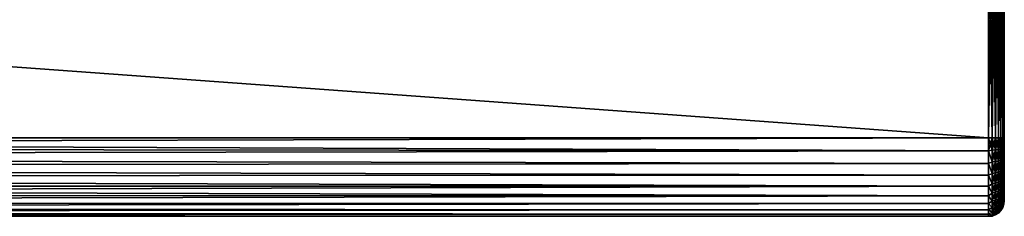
# Model space of a CAD drawing. Extents: x 0 to 500, y -78 to 1786.
# Tile 108 of 195: x 375 to 500, y 800 to 825. Entities that reach past the tile are written whole.
import ezdxf

# ---------------------------------------------------------------- set-up
doc = ezdxf.new("R2010")
doc.units = 0
doc.header["$LTSCALE"] = 52.148148
for name, color, linetype in [('34', 7, 'CONTINUOUS'), ('35', 7, 'CONTINUOUS'), ('36', 7, 'CONTINUOUS'), ('38', 7, 'CONTINUOUS'), ('60', 7, 'CONTINUOUS'), ('62', 7, 'CONTINUOUS'), ('63', 7, 'CONTINUOUS')]:
    doc.layers.add(name, color=color, linetype=linetype)

msp = doc.modelspace()

# ---------------------------------------------------------------- linework, layer by layer
at = {"layer": '34', "color": 7, "linetype": 'CONTINUOUS'}
for points in [[(500, 840.2, 8), (500, 810.2, 8), (500, 840.2, -8), (500, 840.2, 8)], [(500, 840.2, -8), (500, 810.2, 8), (500, 810.2, -8), (500, 840.2, -8)], [(500, 810.2, -8), (500, 810.2, 8), (500, 809.5, 7.97), (500, 810.2, -8)], [(500, 809.5, -7.97), (500, 810.2, -8), (500, 809.5, 7.97), (500, 809.5, -7.97)], [(500, 808.81, -7.88), (500, 809.5, -7.97), (500, 808.81, 7.88), (500, 808.81, -7.88)], [(500, 808.81, 7.88), (500, 809.5, -7.97), (500, 809.5, 7.97), (500, 808.81, 7.88)], [(500, 808.13, -7.73), (500, 808.81, -7.88), (500, 808.13, 7.73), (500, 808.13, -7.73)], [(500, 808.13, 7.73), (500, 808.81, -7.88), (500, 808.81, 7.88), (500, 808.13, 7.73)], [(500, 807.46, -7.52), (500, 808.13, -7.73), (500, 807.46, 7.52), (500, 807.46, -7.52)], [(500, 807.46, 7.52), (500, 808.13, -7.73), (500, 808.13, 7.73), (500, 807.46, 7.52)], [(500, 806.82, -7.25), (500, 807.46, -7.52), (500, 806.82, 7.25), (500, 806.82, -7.25)], [(500, 806.82, 7.25), (500, 807.46, -7.52), (500, 807.46, 7.52), (500, 806.82, 7.25)], [(500, 806.2, -6.93), (500, 806.82, -7.25), (500, 806.2, 6.93), (500, 806.2, -6.93)], [(500, 806.2, 6.93), (500, 806.82, -7.25), (500, 806.82, 7.25), (500, 806.2, 6.93)], [(500, 805.61, -6.55), (500, 806.2, -6.93), (500, 805.61, 6.55), (500, 805.61, -6.55)], [(500, 805.61, 6.55), (500, 806.2, -6.93), (500, 806.2, 6.93), (500, 805.61, 6.55)], [(500, 805.06, -6.13), (500, 805.61, -6.55), (500, 805.06, 6.13), (500, 805.06, -6.13)], [(500, 805.06, 6.13), (500, 805.61, -6.55), (500, 805.61, 6.55), (500, 805.06, 6.13)], [(500, 804.54, -5.66), (500, 805.06, -6.13), (500, 804.54, 5.66), (500, 804.54, -5.66)], [(500, 804.54, 5.66), (500, 805.06, -6.13), (500, 805.06, 6.13), (500, 804.54, 5.66)], [(500, 804.07, -5.14), (500, 804.54, -5.66), (500, 804.07, 5.14), (500, 804.07, -5.14)], [(500, 804.07, 5.14), (500, 804.54, -5.66), (500, 804.54, 5.66), (500, 804.07, 5.14)], [(500, 803.65, -4.59), (500, 804.07, -5.14), (500, 803.65, 4.59), (500, 803.65, -4.59)], [(500, 803.65, 4.59), (500, 804.07, -5.14), (500, 804.07, 5.14), (500, 803.65, 4.59)], [(500, 803.27, -4), (500, 803.65, -4.59), (500, 803.27, 4), (500, 803.27, -4)], [(500, 803.27, 4), (500, 803.65, -4.59), (500, 803.65, 4.59), (500, 803.27, 4)], [(500, 802.95, -3.38), (500, 803.27, -4), (500, 802.95, 3.38), (500, 802.95, -3.38)], [(500, 802.95, 3.38), (500, 803.27, -4), (500, 803.27, 4), (500, 802.95, 3.38)], [(500, 802.68, -2.74), (500, 802.95, -3.38), (500, 802.68, 2.74), (500, 802.68, -2.74)], [(500, 802.68, 2.74), (500, 802.95, -3.38), (500, 802.95, 3.38), (500, 802.68, 2.74)], [(500, 802.47, -2.07), (500, 802.68, -2.74), (500, 802.47, 2.07), (500, 802.47, -2.07)], [(500, 802.47, 2.07), (500, 802.68, -2.74), (500, 802.68, 2.74), (500, 802.47, 2.07)], [(500, 802.32, -1.39), (500, 802.47, -2.07), (500, 802.32, 1.39), (500, 802.32, -1.39)], [(500, 802.32, 1.39), (500, 802.47, -2.07), (500, 802.47, 2.07), (500, 802.32, 1.39)], [(500, 802.23, -0.7), (500, 802.32, -1.39), (500, 802.23, 0.7), (500, 802.23, -0.7)], [(500, 802.23, 0.7), (500, 802.32, -1.39), (500, 802.32, 1.39), (500, 802.23, 0.7)], [(500, 802.2, 0), (500, 802.23, -0.7), (500, 802.23, 0.7), (500, 802.2, 0)]]:
    msp.add_3dface(points, dxfattribs=at)
at = {"layer": '35', "color": 7, "linetype": 'CONTINUOUS'}
for points in [[(86.18, 810.2, 10), (86.24, 809.01, 9.93), (498, 810.2, 10), (86.18, 810.2, 10)], [(86.24, 809.01, -9.93), (86.18, 810.2, -10), (498, 808.55, -9.86), (86.24, 809.01, -9.93)], [(498, 808.55, -9.86), (86.18, 810.2, -10), (498, 810.2, -10), (498, 808.55, -9.86)], [(498, 810.2, 10), (86.24, 809.01, 9.93), (498, 808.55, 9.86), (498, 810.2, 10)], [(86.24, 809.01, 9.93), (86.43, 807.8, 9.71), (498, 808.55, 9.86), (86.24, 809.01, 9.93)], [(86.43, 807.8, -9.71), (86.24, 809.01, -9.93), (498, 808.55, -9.86), (86.43, 807.8, -9.71)], [(498, 808.55, 9.86), (86.43, 807.8, 9.71), (498, 806.95, 9.46), (498, 808.55, 9.86)], [(498, 806.95, -9.46), (86.43, 807.8, -9.71), (498, 808.55, -9.86), (498, 806.95, -9.46)], [(86.43, 807.8, 9.71), (86.76, 806.55, 9.31), (498, 806.95, 9.46), (86.43, 807.8, 9.71)], [(86.76, 806.55, -9.31), (86.43, 807.8, -9.71), (498, 806.95, -9.46), (86.76, 806.55, -9.31)], [(498, 806.95, 9.46), (86.76, 806.55, 9.31), (498, 805.44, 8.79), (498, 806.95, 9.46)], [(498, 805.44, -8.79), (86.76, 806.55, -9.31), (498, 806.95, -9.46), (498, 805.44, -8.79)], [(86.76, 806.55, 9.31), (87.22, 805.27, 8.7), (498, 805.44, 8.79), (86.76, 806.55, 9.31)], [(87.22, 805.27, -8.7), (86.76, 806.55, -9.31), (498, 805.44, -8.79), (87.22, 805.27, -8.7)], [(498, 805.44, 8.79), (87.22, 805.27, 8.7), (498, 804.06, 7.89), (498, 805.44, 8.79)], [(498, 804.06, -7.89), (87.22, 805.27, -8.7), (498, 805.44, -8.79), (498, 804.06, -7.89)], [(87.22, 805.27, 8.7), (87.77, 804.03, 7.87), (498, 804.06, 7.89), (87.22, 805.27, 8.7)], [(87.77, 804.03, -7.87), (87.22, 805.27, -8.7), (498, 804.06, -7.89), (87.77, 804.03, -7.87)], [(87.77, 804.03, 7.87), (88.35, 802.91, 6.84), (498, 804.06, 7.89), (87.77, 804.03, 7.87)], [(498, 802.84, -6.77), (87.77, 804.03, -7.87), (498, 804.06, -7.89), (498, 802.84, -6.77)], [(88.35, 802.91, -6.84), (87.77, 804.03, -7.87), (498, 802.84, -6.77), (88.35, 802.91, -6.84)], [(498, 804.06, 7.89), (88.35, 802.91, 6.84), (498, 802.84, 6.77), (498, 804.06, 7.89)], [(88.35, 802.91, 6.84), (88.88, 801.98, 5.69), (498, 802.84, 6.77), (88.35, 802.91, 6.84)], [(88.88, 801.98, -5.69), (88.35, 802.91, -6.84), (498, 802.84, -6.77), (88.88, 801.98, -5.69)], [(498, 802.84, 6.77), (88.88, 801.98, 5.69), (498, 801.83, 5.47), (498, 802.84, 6.77)], [(498, 801.83, -5.47), (88.88, 801.98, -5.69), (498, 802.84, -6.77), (498, 801.83, -5.47)], [(88.88, 801.98, 5.69), (89.32, 801.25, 4.46), (498, 801.83, 5.47), (88.88, 801.98, 5.69)], [(89.32, 801.25, -4.46), (88.88, 801.98, -5.69), (498, 801.83, -5.47), (89.32, 801.25, -4.46)], [(498, 801.83, 5.47), (89.32, 801.25, 4.46), (498, 801.04, 4.02), (498, 801.83, 5.47)], [(498, 801.04, -4.02), (89.32, 801.25, -4.46), (498, 801.83, -5.47), (498, 801.04, -4.02)], [(89.32, 801.25, 4.46), (89.65, 800.73, 3.2), (498, 801.04, 4.02), (89.32, 801.25, 4.46)], [(89.65, 800.73, -3.2), (89.32, 801.25, -4.46), (498, 801.04, -4.02), (89.65, 800.73, -3.2)], [(498, 801.04, 4.02), (89.65, 800.73, 3.2), (498, 800.51, 2.45), (498, 801.04, 4.02)], [(498, 800.51, -2.45), (89.65, 800.73, -3.2), (498, 801.04, -4.02), (498, 800.51, -2.45)], [(89.65, 800.73, 3.2), (89.88, 800.39, 1.92), (498, 800.51, 2.45), (89.65, 800.73, 3.2)], [(89.88, 800.39, -1.92), (89.65, 800.73, -3.2), (498, 800.51, -2.45), (89.88, 800.39, -1.92)], [(498, 800.51, 2.45), (89.88, 800.39, 1.92), (498, 800.23, 0.83), (498, 800.51, 2.45)], [(498, 800.23, -0.83), (89.88, 800.39, -1.92), (498, 800.51, -2.45), (498, 800.23, -0.83)], [(89.88, 800.39, 1.92), (89.99, 800.22, 0.64), (498, 800.23, 0.83), (89.88, 800.39, 1.92)], [(89.99, 800.22, -0.64), (89.88, 800.39, -1.92), (498, 800.23, -0.83), (89.99, 800.22, -0.64)], [(89.99, 800.22, 0.64), (89.99, 800.22, -0.64), (498, 800.23, 0.83), (89.99, 800.22, 0.64)], [(498, 800.23, 0.83), (89.99, 800.22, -0.64), (498, 800.23, -0.83), (498, 800.23, 0.83)]]:
    msp.add_3dface(points, dxfattribs=at)
at = {"layer": '36', "color": 7, "linetype": 'CONTINUOUS'}
for points in [[(86.18, 810.2, -10), (86.18, 840.2, -10), (498, 840.2, -10), (86.18, 810.2, -10)], [(498, 810.2, -10), (86.18, 810.2, -10), (498, 840.2, -10), (498, 810.2, -10)]]:
    msp.add_3dface(points, dxfattribs=at)
at = {"layer": '38', "color": 7, "linetype": 'CONTINUOUS'}
for points in [[(86.18, 840.2, 10), (86.18, 810.2, 10), (498, 810.2, 10), (86.18, 840.2, 10)], [(86.18, 840.2, 10), (498, 810.2, 10), (498, 840.2, 10), (86.18, 840.2, 10)]]:
    msp.add_3dface(points, dxfattribs=at)
at = {"layer": '60', "color": 7, "linetype": 'CONTINUOUS'}
for points in [[(498, 840.2, 10), (498, 810.2, 10), (498.45, 810.2, 9.95), (498, 840.2, 10)], [(498, 840.2, 10), (498.45, 810.2, 9.95), (498.45, 840.2, 9.95), (498, 840.2, 10)], [(498.45, 810.2, 9.95), (498.87, 810.2, 9.8), (498.45, 840.2, 9.95), (498.45, 810.2, 9.95)], [(498.87, 810.2, 9.8), (498.87, 840.2, 9.8), (498.45, 840.2, 9.95), (498.87, 810.2, 9.8)], [(498.87, 810.2, 9.8), (499.25, 810.2, 9.56), (498.87, 840.2, 9.8), (498.87, 810.2, 9.8)], [(499.25, 810.2, 9.56), (499.25, 840.2, 9.56), (498.87, 840.2, 9.8), (499.25, 810.2, 9.56)], [(499.25, 810.2, 9.56), (499.56, 810.2, 9.25), (499.25, 840.2, 9.56), (499.25, 810.2, 9.56)], [(499.56, 810.2, 9.25), (499.56, 840.2, 9.25), (499.25, 840.2, 9.56), (499.56, 810.2, 9.25)], [(499.56, 810.2, 9.25), (499.8, 810.2, 8.87), (499.56, 840.2, 9.25), (499.56, 810.2, 9.25)], [(499.8, 810.2, 8.87), (499.8, 840.2, 8.87), (499.56, 840.2, 9.25), (499.8, 810.2, 8.87)], [(499.8, 810.2, 8.87), (499.95, 810.2, 8.44), (499.8, 840.2, 8.87), (499.8, 810.2, 8.87)], [(499.95, 810.2, 8.44), (499.95, 840.2, 8.44), (499.8, 840.2, 8.87), (499.95, 810.2, 8.44)], [(500, 810.2, 8), (500, 840.2, 8), (499.95, 840.2, 8.44), (500, 810.2, 8)], [(499.95, 810.2, 8.44), (500, 810.2, 8), (499.95, 840.2, 8.44), (499.95, 810.2, 8.44)]]:
    msp.add_3dface(points, dxfattribs=at)
at = {"layer": '62', "color": 7, "linetype": 'CONTINUOUS'}
for points in [[(498, 810.2, -10), (498, 840.2, -10), (498.45, 840.2, -9.95), (498, 810.2, -10)], [(498.45, 810.2, -9.95), (498, 810.2, -10), (498.45, 840.2, -9.95), (498.45, 810.2, -9.95)], [(498.87, 810.2, -9.8), (498.45, 810.2, -9.95), (498.87, 840.2, -9.8), (498.87, 810.2, -9.8)], [(498.87, 840.2, -9.8), (498.45, 810.2, -9.95), (498.45, 840.2, -9.95), (498.87, 840.2, -9.8)], [(499.25, 810.2, -9.56), (498.87, 810.2, -9.8), (499.25, 840.2, -9.56), (499.25, 810.2, -9.56)], [(499.25, 840.2, -9.56), (498.87, 810.2, -9.8), (498.87, 840.2, -9.8), (499.25, 840.2, -9.56)], [(499.56, 810.2, -9.25), (499.25, 810.2, -9.56), (499.56, 840.2, -9.25), (499.56, 810.2, -9.25)], [(499.56, 840.2, -9.25), (499.25, 810.2, -9.56), (499.25, 840.2, -9.56), (499.56, 840.2, -9.25)], [(499.8, 810.2, -8.87), (499.56, 810.2, -9.25), (499.8, 840.2, -8.87), (499.8, 810.2, -8.87)], [(499.8, 840.2, -8.87), (499.56, 810.2, -9.25), (499.56, 840.2, -9.25), (499.8, 840.2, -8.87)], [(499.95, 810.2, -8.44), (499.8, 810.2, -8.87), (499.95, 840.2, -8.44), (499.95, 810.2, -8.44)], [(499.95, 840.2, -8.44), (499.8, 810.2, -8.87), (499.8, 840.2, -8.87), (499.95, 840.2, -8.44)], [(500, 840.2, -8), (500, 810.2, -8), (499.95, 810.2, -8.44), (500, 840.2, -8)], [(500, 840.2, -8), (499.95, 810.2, -8.44), (499.95, 840.2, -8.44), (500, 840.2, -8)]]:
    msp.add_3dface(points, dxfattribs=at)
at = {"layer": '63', "color": 7, "linetype": 'CONTINUOUS'}
for points in [[(498, 810.2, 10), (498, 808.55, 9.86), (498.45, 810.2, 9.95), (498, 810.2, 10)], [(498, 808.55, 9.86), (498.45, 808.64, 9.83), (498.45, 810.2, 9.95), (498, 808.55, 9.86)], [(498, 808.55, -9.86), (498, 810.2, -10), (498.45, 808.64, -9.83), (498, 808.55, -9.86)], [(498, 810.2, -10), (498.45, 810.2, -9.95), (498.45, 808.64, -9.83), (498, 810.2, -10)], [(498.87, 810.2, -9.8), (498.87, 808.67, -9.68), (498.45, 810.2, -9.95), (498.87, 810.2, -9.8)], [(498.45, 810.2, -9.95), (498.87, 808.67, -9.68), (498.45, 808.64, -9.83), (498.45, 810.2, -9.95)], [(498.87, 808.67, 9.68), (498.87, 810.2, 9.8), (498.45, 808.64, 9.83), (498.87, 808.67, 9.68)], [(498.45, 808.64, 9.83), (498.87, 810.2, 9.8), (498.45, 810.2, 9.95), (498.45, 808.64, 9.83)], [(499.25, 810.2, -9.56), (499.25, 808.7, -9.45), (498.87, 810.2, -9.8), (499.25, 810.2, -9.56)], [(498.87, 810.2, -9.8), (499.25, 808.7, -9.45), (498.87, 808.67, -9.68), (498.87, 810.2, -9.8)], [(499.25, 808.7, 9.45), (499.25, 810.2, 9.56), (498.87, 808.67, 9.68), (499.25, 808.7, 9.45)], [(498.87, 808.67, 9.68), (499.25, 810.2, 9.56), (498.87, 810.2, 9.8), (498.87, 808.67, 9.68)], [(499.56, 810.2, -9.25), (499.56, 808.75, -9.13), (499.25, 810.2, -9.56), (499.56, 810.2, -9.25)], [(499.25, 810.2, -9.56), (499.56, 808.75, -9.13), (499.25, 808.7, -9.45), (499.25, 810.2, -9.56)], [(499.56, 808.75, 9.13), (499.56, 810.2, 9.25), (499.25, 808.7, 9.45), (499.56, 808.75, 9.13)], [(499.25, 808.7, 9.45), (499.56, 810.2, 9.25), (499.25, 810.2, 9.56), (499.25, 808.7, 9.45)], [(499.8, 810.2, -8.87), (499.8, 808.81, -8.76), (499.56, 810.2, -9.25), (499.8, 810.2, -8.87)], [(499.56, 810.2, -9.25), (499.8, 808.81, -8.76), (499.56, 808.75, -9.13), (499.56, 810.2, -9.25)], [(499.8, 808.81, 8.76), (499.8, 810.2, 8.87), (499.56, 808.75, 9.13), (499.8, 808.81, 8.76)], [(499.56, 808.75, 9.13), (499.8, 810.2, 8.87), (499.56, 810.2, 9.25), (499.56, 808.75, 9.13)], [(499.95, 810.2, -8.44), (499.95, 808.88, -8.34), (499.8, 810.2, -8.87), (499.95, 810.2, -8.44)], [(499.8, 810.2, -8.87), (499.95, 808.88, -8.34), (499.8, 808.81, -8.76), (499.8, 810.2, -8.87)], [(499.95, 808.88, 8.34), (499.95, 810.2, 8.44), (499.8, 808.81, 8.76), (499.95, 808.88, 8.34)], [(499.8, 808.81, 8.76), (499.95, 810.2, 8.44), (499.8, 810.2, 8.87), (499.8, 808.81, 8.76)], [(500, 809.5, 7.97), (500, 810.2, 8), (499.95, 808.88, 8.34), (500, 809.5, 7.97)], [(499.95, 808.88, 8.34), (500, 810.2, 8), (499.95, 810.2, 8.44), (499.95, 808.88, 8.34)], [(500, 810.2, -8), (500, 809.5, -7.97), (499.95, 810.2, -8.44), (500, 810.2, -8)], [(499.95, 810.2, -8.44), (500, 809.5, -7.97), (499.95, 808.88, -8.34), (499.95, 810.2, -8.44)], [(499.25, 808.7, -9.45), (499.25, 807.24, -9.1), (498.87, 808.67, -9.68), (499.25, 808.7, -9.45)], [(499.25, 807.24, 9.1), (499.25, 808.7, 9.45), (498.87, 807.17, 9.32), (499.25, 807.24, 9.1)], [(498.87, 807.17, 9.32), (499.25, 808.7, 9.45), (498.87, 808.67, 9.68), (498.87, 807.17, 9.32)], [(499.56, 808.75, -9.13), (499.56, 807.34, -8.79), (499.25, 808.7, -9.45), (499.56, 808.75, -9.13)], [(499.56, 807.34, 8.79), (499.56, 808.75, 9.13), (499.25, 807.24, 9.1), (499.56, 807.34, 8.79)], [(499.25, 807.24, 9.1), (499.56, 808.75, 9.13), (499.25, 808.7, 9.45), (499.25, 807.24, 9.1)], [(499.25, 808.7, -9.45), (499.56, 807.34, -8.79), (499.25, 807.24, -9.1), (499.25, 808.7, -9.45)], [(499.8, 808.81, -8.76), (499.8, 807.46, -8.43), (499.56, 808.75, -9.13), (499.8, 808.81, -8.76)], [(499.8, 807.46, 8.43), (499.8, 808.81, 8.76), (499.56, 807.34, 8.79), (499.8, 807.46, 8.43)], [(499.56, 807.34, 8.79), (499.8, 808.81, 8.76), (499.56, 808.75, 9.13), (499.56, 807.34, 8.79)], [(499.56, 808.75, -9.13), (499.8, 807.46, -8.43), (499.56, 807.34, -8.79), (499.56, 808.75, -9.13)], [(499.95, 808.88, -8.34), (499.95, 807.59, -8.03), (499.8, 808.81, -8.76), (499.95, 808.88, -8.34)], [(499.95, 807.59, 8.03), (499.95, 808.88, 8.34), (499.8, 807.46, 8.43), (499.95, 807.59, 8.03)], [(499.8, 807.46, 8.43), (499.95, 808.88, 8.34), (499.8, 808.81, 8.76), (499.8, 807.46, 8.43)], [(499.8, 808.81, -8.76), (499.95, 807.59, -8.03), (499.8, 807.46, -8.43), (499.8, 808.81, -8.76)], [(500, 809.5, -7.97), (500, 808.81, -7.88), (499.95, 808.88, -8.34), (500, 809.5, -7.97)], [(500, 808.81, 7.88), (500, 809.5, 7.97), (499.95, 808.88, 8.34), (500, 808.81, 7.88)], [(500, 808.81, -7.88), (500, 808.13, -7.73), (499.95, 808.88, -8.34), (500, 808.81, -7.88)], [(499.95, 808.88, -8.34), (500, 808.13, -7.73), (499.95, 807.59, -8.03), (499.95, 808.88, -8.34)], [(499.95, 807.59, 8.03), (500, 808.81, 7.88), (499.95, 808.88, 8.34), (499.95, 807.59, 8.03)], [(500, 808.13, 7.73), (500, 808.81, 7.88), (499.95, 807.59, 8.03), (500, 808.13, 7.73)], [(498, 808.55, 9.86), (498.45, 807.13, 9.46), (498.45, 808.64, 9.83), (498, 808.55, 9.86)], [(498, 808.55, -9.86), (498.45, 808.64, -9.83), (498.45, 807.13, -9.46), (498, 808.55, -9.86)], [(498, 808.55, 9.86), (498, 806.95, 9.46), (498.45, 807.13, 9.46), (498, 808.55, 9.86)], [(498, 806.95, -9.46), (498, 808.55, -9.86), (498.45, 807.13, -9.46), (498, 806.95, -9.46)], [(498.87, 808.67, -9.68), (498.87, 807.17, -9.32), (498.45, 808.64, -9.83), (498.87, 808.67, -9.68)], [(498.87, 807.17, 9.32), (498.87, 808.67, 9.68), (498.45, 807.13, 9.46), (498.87, 807.17, 9.32)], [(498.45, 807.13, 9.46), (498.87, 808.67, 9.68), (498.45, 808.64, 9.83), (498.45, 807.13, 9.46)], [(498.45, 808.64, -9.83), (498.87, 807.17, -9.32), (498.45, 807.13, -9.46), (498.45, 808.64, -9.83)], [(498.87, 808.67, -9.68), (499.25, 807.24, -9.1), (498.87, 807.17, -9.32), (498.87, 808.67, -9.68)], [(499.8, 807.46, -8.43), (499.8, 806.17, -7.9), (499.56, 807.34, -8.79), (499.8, 807.46, -8.43)], [(499.8, 806.17, 7.9), (499.8, 807.46, 8.43), (499.56, 806, 8.24), (499.8, 806.17, 7.9)], [(499.56, 806, 8.24), (499.8, 807.46, 8.43), (499.56, 807.34, 8.79), (499.56, 806, 8.24)], [(499.95, 807.59, -8.03), (499.95, 806.37, -7.52), (499.8, 807.46, -8.43), (499.95, 807.59, -8.03)], [(499.95, 806.37, 7.52), (499.95, 807.59, 8.03), (499.8, 806.17, 7.9), (499.95, 806.37, 7.52)], [(499.8, 806.17, 7.9), (499.95, 807.59, 8.03), (499.8, 807.46, 8.43), (499.8, 806.17, 7.9)], [(499.8, 807.46, -8.43), (499.95, 806.37, -7.52), (499.8, 806.17, -7.9), (499.8, 807.46, -8.43)], [(500, 808.13, -7.73), (500, 807.46, -7.52), (499.95, 807.59, -8.03), (500, 808.13, -7.73)], [(500, 807.46, 7.52), (500, 808.13, 7.73), (499.95, 807.59, 8.03), (500, 807.46, 7.52)], [(500, 807.46, -7.52), (500, 806.82, -7.25), (499.95, 807.59, -8.03), (500, 807.46, -7.52)], [(499.95, 807.59, -8.03), (500, 806.82, -7.25), (499.95, 806.37, -7.52), (499.95, 807.59, -8.03)], [(499.95, 806.37, 7.52), (500, 807.46, 7.52), (499.95, 807.59, 8.03), (499.95, 806.37, 7.52)], [(500, 806.82, 7.25), (500, 807.46, 7.52), (499.95, 806.37, 7.52), (500, 806.82, 7.25)], [(498, 806.95, 9.46), (498.45, 805.68, 8.87), (498.45, 807.13, 9.46), (498, 806.95, 9.46)], [(498, 806.95, -9.46), (498.45, 807.13, -9.46), (498.45, 805.68, -8.87), (498, 806.95, -9.46)], [(498, 806.95, 9.46), (498, 805.44, 8.79), (498.45, 805.68, 8.87), (498, 806.95, 9.46)], [(498, 805.44, -8.79), (498, 806.95, -9.46), (498.45, 805.68, -8.87), (498, 805.44, -8.79)], [(498.87, 807.17, -9.32), (498.87, 805.75, -8.73), (498.45, 807.13, -9.46), (498.87, 807.17, -9.32)], [(498.87, 805.75, 8.73), (498.87, 807.17, 9.32), (498.45, 805.68, 8.87), (498.87, 805.75, 8.73)], [(498.45, 805.68, 8.87), (498.87, 807.17, 9.32), (498.45, 807.13, 9.46), (498.45, 805.68, 8.87)], [(498.45, 807.13, -9.46), (498.87, 805.75, -8.73), (498.45, 805.68, -8.87), (498.45, 807.13, -9.46)], [(499.25, 807.24, -9.1), (499.25, 805.86, -8.52), (498.87, 807.17, -9.32), (499.25, 807.24, -9.1)], [(499.25, 805.86, 8.52), (499.25, 807.24, 9.1), (498.87, 805.75, 8.73), (499.25, 805.86, 8.52)], [(498.87, 805.75, 8.73), (499.25, 807.24, 9.1), (498.87, 807.17, 9.32), (498.87, 805.75, 8.73)], [(498.87, 807.17, -9.32), (499.25, 805.86, -8.52), (498.87, 805.75, -8.73), (498.87, 807.17, -9.32)], [(499.56, 807.34, -8.79), (499.56, 806, -8.24), (499.25, 807.24, -9.1), (499.56, 807.34, -8.79)], [(499.56, 806, 8.24), (499.56, 807.34, 8.79), (499.25, 805.86, 8.52), (499.56, 806, 8.24)], [(499.25, 805.86, 8.52), (499.56, 807.34, 8.79), (499.25, 807.24, 9.1), (499.25, 805.86, 8.52)], [(499.25, 807.24, -9.1), (499.56, 806, -8.24), (499.25, 805.86, -8.52), (499.25, 807.24, -9.1)], [(499.56, 807.34, -8.79), (499.8, 806.17, -7.9), (499.56, 806, -8.24), (499.56, 807.34, -8.79)], [(499.95, 806.37, -7.52), (499.95, 805.24, -6.83), (499.8, 806.17, -7.9), (499.95, 806.37, -7.52)], [(499.95, 805.24, 6.83), (499.95, 806.37, 7.52), (499.8, 804.99, 7.17), (499.95, 805.24, 6.83)], [(499.8, 804.99, 7.17), (499.95, 806.37, 7.52), (499.8, 806.17, 7.9), (499.8, 804.99, 7.17)], [(500, 806.82, -7.25), (500, 806.2, -6.93), (499.95, 806.37, -7.52), (500, 806.82, -7.25)], [(500, 806.2, 6.93), (500, 806.82, 7.25), (499.95, 806.37, 7.52), (500, 806.2, 6.93)], [(500, 806.2, -6.93), (500, 805.61, -6.55), (499.95, 806.37, -7.52), (500, 806.2, -6.93)], [(499.95, 806.37, -7.52), (500, 805.61, -6.55), (499.95, 805.24, -6.83), (499.95, 806.37, -7.52)], [(499.95, 805.24, 6.83), (500, 806.2, 6.93), (499.95, 806.37, 7.52), (499.95, 805.24, 6.83)], [(500, 805.61, 6.55), (500, 806.2, 6.93), (499.95, 805.24, 6.83), (500, 805.61, 6.55)], [(498, 805.44, 8.79), (498.45, 804.35, 8.05), (498.45, 805.68, 8.87), (498, 805.44, 8.79)], [(498, 805.44, -8.79), (498.45, 805.68, -8.87), (498.45, 804.35, -8.05), (498, 805.44, -8.79)], [(498, 805.44, 8.79), (498, 804.06, 7.89), (498.45, 804.35, 8.05), (498, 805.44, 8.79)], [(498, 804.06, -7.89), (498, 805.44, -8.79), (498.45, 804.35, -8.05), (498, 804.06, -7.89)], [(498.87, 805.75, -8.73), (498.87, 804.44, -7.93), (498.45, 805.68, -8.87), (498.87, 805.75, -8.73)], [(498.87, 804.44, 7.93), (498.87, 805.75, 8.73), (498.45, 804.35, 8.05), (498.87, 804.44, 7.93)], [(498.45, 804.35, 8.05), (498.87, 805.75, 8.73), (498.45, 805.68, 8.87), (498.45, 804.35, 8.05)], [(498.45, 805.68, -8.87), (498.87, 804.44, -7.93), (498.45, 804.35, -8.05), (498.45, 805.68, -8.87)], [(499.25, 805.86, -8.52), (499.25, 804.58, -7.74), (498.87, 805.75, -8.73), (499.25, 805.86, -8.52)], [(499.25, 804.58, 7.74), (499.25, 805.86, 8.52), (498.87, 804.44, 7.93), (499.25, 804.58, 7.74)], [(498.87, 804.44, 7.93), (499.25, 805.86, 8.52), (498.87, 805.75, 8.73), (498.87, 804.44, 7.93)], [(498.87, 805.75, -8.73), (499.25, 804.58, -7.74), (498.87, 804.44, -7.93), (498.87, 805.75, -8.73)], [(499.56, 806, -8.24), (499.56, 804.77, -7.48), (499.25, 805.86, -8.52), (499.56, 806, -8.24)], [(499.56, 804.77, 7.48), (499.56, 806, 8.24), (499.25, 804.58, 7.74), (499.56, 804.77, 7.48)], [(499.25, 804.58, 7.74), (499.56, 806, 8.24), (499.25, 805.86, 8.52), (499.25, 804.58, 7.74)], [(499.25, 805.86, -8.52), (499.56, 804.77, -7.48), (499.25, 804.58, -7.74), (499.25, 805.86, -8.52)], [(499.8, 806.17, -7.9), (499.8, 804.99, -7.17), (499.56, 806, -8.24), (499.8, 806.17, -7.9)], [(499.8, 804.99, 7.17), (499.8, 806.17, 7.9), (499.56, 804.77, 7.48), (499.8, 804.99, 7.17)], [(499.56, 804.77, 7.48), (499.8, 806.17, 7.9), (499.56, 806, 8.24), (499.56, 804.77, 7.48)], [(499.56, 806, -8.24), (499.8, 804.99, -7.17), (499.56, 804.77, -7.48), (499.56, 806, -8.24)], [(499.8, 804.99, -7.17), (499.8, 803.93, -6.27), (499.56, 804.77, -7.48), (499.8, 804.99, -7.17)], [(499.8, 803.93, 6.27), (499.8, 804.99, 7.17), (499.56, 803.66, 6.54), (499.8, 803.93, 6.27)], [(499.56, 803.66, 6.54), (499.8, 804.99, 7.17), (499.56, 804.77, 7.48), (499.56, 803.66, 6.54)], [(499.8, 806.17, -7.9), (499.95, 805.24, -6.83), (499.8, 804.99, -7.17), (499.8, 806.17, -7.9)], [(499.95, 805.24, -6.83), (499.95, 804.23, -5.97), (499.8, 804.99, -7.17), (499.95, 805.24, -6.83)], [(499.95, 804.23, 5.97), (499.95, 805.24, 6.83), (499.8, 803.93, 6.27), (499.95, 804.23, 5.97)], [(499.8, 803.93, 6.27), (499.95, 805.24, 6.83), (499.8, 804.99, 7.17), (499.8, 803.93, 6.27)], [(499.8, 804.99, -7.17), (499.95, 804.23, -5.97), (499.8, 803.93, -6.27), (499.8, 804.99, -7.17)], [(500, 805.61, -6.55), (500, 805.06, -6.13), (499.95, 805.24, -6.83), (500, 805.61, -6.55)], [(500, 805.06, 6.13), (500, 805.61, 6.55), (499.95, 805.24, 6.83), (500, 805.06, 6.13)], [(500, 805.06, -6.13), (500, 804.54, -5.66), (499.95, 805.24, -6.83), (500, 805.06, -6.13)], [(499.95, 805.24, -6.83), (500, 804.54, -5.66), (499.95, 804.23, -5.97), (499.95, 805.24, -6.83)], [(499.95, 804.23, 5.97), (500, 805.06, 6.13), (499.95, 805.24, 6.83), (499.95, 804.23, 5.97)], [(500, 804.54, 5.66), (500, 805.06, 6.13), (499.95, 804.23, 5.97), (500, 804.54, 5.66)], [(498, 804.06, 7.89), (498.45, 803.16, 7.04), (498.45, 804.35, 8.05), (498, 804.06, 7.89)], [(498, 804.06, -7.89), (498.45, 804.35, -8.05), (498.45, 803.16, -7.04), (498, 804.06, -7.89)], [(498, 804.06, 7.89), (498, 802.84, 6.77), (498.45, 803.16, 7.04), (498, 804.06, 7.89)], [(498, 802.84, -6.77), (498, 804.06, -7.89), (498.45, 803.16, -7.04), (498, 802.84, -6.77)], [(498.87, 804.44, -7.93), (498.87, 803.27, -6.93), (498.45, 804.35, -8.05), (498.87, 804.44, -7.93)], [(498.87, 803.27, 6.93), (498.87, 804.44, 7.93), (498.45, 803.16, 7.04), (498.87, 803.27, 6.93)], [(498.45, 803.16, 7.04), (498.87, 804.44, 7.93), (498.45, 804.35, 8.05), (498.45, 803.16, 7.04)], [(498.45, 804.35, -8.05), (498.87, 803.27, -6.93), (498.45, 803.16, -7.04), (498.45, 804.35, -8.05)], [(499.25, 804.58, -7.74), (499.25, 803.44, -6.76), (498.87, 804.44, -7.93), (499.25, 804.58, -7.74)], [(499.25, 803.44, 6.76), (499.25, 804.58, 7.74), (498.87, 803.27, 6.93), (499.25, 803.44, 6.76)], [(498.87, 803.27, 6.93), (499.25, 804.58, 7.74), (498.87, 804.44, 7.93), (498.87, 803.27, 6.93)], [(498.87, 804.44, -7.93), (499.25, 803.44, -6.76), (498.87, 803.27, -6.93), (498.87, 804.44, -7.93)], [(499.56, 804.77, -7.48), (499.56, 803.66, -6.54), (499.25, 804.58, -7.74), (499.56, 804.77, -7.48)], [(499.56, 803.66, 6.54), (499.56, 804.77, 7.48), (499.25, 803.44, 6.76), (499.56, 803.66, 6.54)], [(499.25, 803.44, 6.76), (499.56, 804.77, 7.48), (499.25, 804.58, 7.74), (499.25, 803.44, 6.76)], [(499.25, 804.58, -7.74), (499.56, 803.66, -6.54), (499.25, 803.44, -6.76), (499.25, 804.58, -7.74)], [(499.56, 804.77, -7.48), (499.8, 803.93, -6.27), (499.56, 803.66, -6.54), (499.56, 804.77, -7.48)], [(499.8, 803.93, -6.27), (499.8, 803.03, -5.21), (499.56, 803.66, -6.54), (499.8, 803.93, -6.27)], [(499.8, 803.03, 5.21), (499.8, 803.93, 6.27), (499.56, 802.72, 5.43), (499.8, 803.03, 5.21)], [(499.56, 802.72, 5.43), (499.8, 803.93, 6.27), (499.56, 803.66, 6.54), (499.56, 802.72, 5.43)], [(499.95, 804.23, -5.97), (499.95, 803.37, -4.96), (499.8, 803.93, -6.27), (499.95, 804.23, -5.97)], [(499.95, 803.37, 4.96), (499.95, 804.23, 5.97), (499.8, 803.03, 5.21), (499.95, 803.37, 4.96)], [(499.8, 803.03, 5.21), (499.95, 804.23, 5.97), (499.8, 803.93, 6.27), (499.8, 803.03, 5.21)], [(499.8, 803.93, -6.27), (499.95, 803.37, -4.96), (499.8, 803.03, -5.21), (499.8, 803.93, -6.27)], [(500, 804.54, -5.66), (500, 804.07, -5.14), (499.95, 804.23, -5.97), (500, 804.54, -5.66)], [(500, 804.07, 5.14), (500, 804.54, 5.66), (499.95, 803.37, 4.96), (500, 804.07, 5.14)], [(499.95, 803.37, 4.96), (500, 804.54, 5.66), (499.95, 804.23, 5.97), (499.95, 803.37, 4.96)], [(499.95, 804.23, -5.97), (500, 804.07, -5.14), (499.95, 803.37, -4.96), (499.95, 804.23, -5.97)], [(500, 804.07, -5.14), (500, 803.65, -4.59), (499.95, 803.37, -4.96), (500, 804.07, -5.14)], [(500, 803.65, 4.59), (500, 804.07, 5.14), (499.95, 803.37, 4.96), (500, 803.65, 4.59)], [(498, 802.84, 6.77), (498.45, 802.15, 5.85), (498.45, 803.16, 7.04), (498, 802.84, 6.77)], [(498, 802.84, -6.77), (498.45, 803.16, -7.04), (498.45, 802.15, -5.85), (498, 802.84, -6.77)], [(498, 802.84, 6.77), (498, 801.83, 5.47), (498.45, 802.15, 5.85), (498, 802.84, 6.77)], [(498, 801.83, -5.47), (498, 802.84, -6.77), (498.45, 802.15, -5.85), (498, 801.83, -5.47)], [(498.87, 803.27, -6.93), (498.87, 802.27, -5.76), (498.45, 803.16, -7.04), (498.87, 803.27, -6.93)], [(498.87, 802.27, 5.76), (498.87, 803.27, 6.93), (498.45, 802.15, 5.85), (498.87, 802.27, 5.76)], [(498.45, 802.15, 5.85), (498.87, 803.27, 6.93), (498.45, 803.16, 7.04), (498.45, 802.15, 5.85)], [(498.45, 803.16, -7.04), (498.87, 802.27, -5.76), (498.45, 802.15, -5.85), (498.45, 803.16, -7.04)], [(499.25, 803.44, -6.76), (499.25, 802.46, -5.62), (498.87, 803.27, -6.93), (499.25, 803.44, -6.76)], [(499.25, 802.46, 5.62), (499.25, 803.44, 6.76), (498.87, 802.27, 5.76), (499.25, 802.46, 5.62)], [(498.87, 802.27, 5.76), (499.25, 803.44, 6.76), (498.87, 803.27, 6.93), (498.87, 802.27, 5.76)], [(498.87, 803.27, -6.93), (499.25, 802.46, -5.62), (498.87, 802.27, -5.76), (498.87, 803.27, -6.93)], [(499.25, 802.46, -5.62), (499.25, 801.68, -4.34), (498.87, 802.27, -5.76), (499.25, 802.46, -5.62)], [(499.25, 801.68, 4.34), (499.25, 802.46, 5.62), (498.87, 801.47, 4.45), (499.25, 801.68, 4.34)], [(498.87, 801.47, 4.45), (499.25, 802.46, 5.62), (498.87, 802.27, 5.76), (498.87, 801.47, 4.45)], [(499.56, 803.66, -6.54), (499.56, 802.72, -5.43), (499.25, 803.44, -6.76), (499.56, 803.66, -6.54)], [(499.56, 802.72, 5.43), (499.56, 803.66, 6.54), (499.25, 802.46, 5.62), (499.56, 802.72, 5.43)], [(499.25, 802.46, 5.62), (499.56, 803.66, 6.54), (499.25, 803.44, 6.76), (499.25, 802.46, 5.62)], [(499.25, 803.44, -6.76), (499.56, 802.72, -5.43), (499.25, 802.46, -5.62), (499.25, 803.44, -6.76)], [(499.56, 802.72, -5.43), (499.56, 801.96, -4.2), (499.25, 802.46, -5.62), (499.56, 802.72, -5.43)], [(499.56, 801.96, 4.2), (499.56, 802.72, 5.43), (499.25, 801.68, 4.34), (499.56, 801.96, 4.2)], [(499.25, 801.68, 4.34), (499.56, 802.72, 5.43), (499.25, 802.46, 5.62), (499.25, 801.68, 4.34)], [(499.25, 802.46, -5.62), (499.56, 801.96, -4.2), (499.25, 801.68, -4.34), (499.25, 802.46, -5.62)], [(499.56, 803.66, -6.54), (499.8, 803.03, -5.21), (499.56, 802.72, -5.43), (499.56, 803.66, -6.54)], [(499.8, 803.03, -5.21), (499.8, 802.3, -4.03), (499.56, 802.72, -5.43), (499.8, 803.03, -5.21)], [(499.8, 802.3, 4.03), (499.8, 803.03, 5.21), (499.56, 801.96, 4.2), (499.8, 802.3, 4.03)], [(499.56, 801.96, 4.2), (499.8, 803.03, 5.21), (499.56, 802.72, 5.43), (499.56, 801.96, 4.2)], [(499.56, 802.72, -5.43), (499.8, 802.3, -4.03), (499.56, 801.96, -4.2), (499.56, 802.72, -5.43)], [(499.95, 803.37, -4.96), (499.95, 802.68, -3.83), (499.8, 803.03, -5.21), (499.95, 803.37, -4.96)], [(499.95, 802.68, 3.83), (499.95, 803.37, 4.96), (499.8, 802.3, 4.03), (499.95, 802.68, 3.83)], [(499.8, 802.3, 4.03), (499.95, 803.37, 4.96), (499.8, 803.03, 5.21), (499.8, 802.3, 4.03)], [(499.8, 803.03, -5.21), (499.95, 802.68, -3.83), (499.8, 802.3, -4.03), (499.8, 803.03, -5.21)], [(499.95, 802.68, -3.83), (499.95, 802.17, -2.61), (499.8, 802.3, -4.03), (499.95, 802.68, -3.83)], [(499.95, 802.17, 2.61), (499.95, 802.68, 3.83), (499.8, 801.77, 2.74), (499.95, 802.17, 2.61)], [(499.8, 801.77, 2.74), (499.95, 802.68, 3.83), (499.8, 802.3, 4.03), (499.8, 801.77, 2.74)], [(500, 803.65, -4.59), (500, 803.27, -4), (499.95, 803.37, -4.96), (500, 803.65, -4.59)], [(500, 803.27, 4), (500, 803.65, 4.59), (499.95, 802.68, 3.83), (500, 803.27, 4)], [(499.95, 802.68, 3.83), (500, 803.65, 4.59), (499.95, 803.37, 4.96), (499.95, 802.68, 3.83)], [(499.95, 803.37, -4.96), (500, 803.27, -4), (499.95, 802.68, -3.83), (499.95, 803.37, -4.96)], [(500, 803.27, -4), (500, 802.95, -3.38), (499.95, 802.68, -3.83), (500, 803.27, -4)], [(500, 802.95, 3.38), (500, 803.27, 4), (499.95, 802.68, 3.83), (500, 802.95, 3.38)], [(500, 802.95, -3.38), (500, 802.68, -2.74), (499.95, 802.68, -3.83), (500, 802.95, -3.38)], [(500, 802.68, 2.74), (500, 802.95, 3.38), (499.95, 802.17, 2.61), (500, 802.68, 2.74)], [(499.95, 802.17, 2.61), (500, 802.95, 3.38), (499.95, 802.68, 3.83), (499.95, 802.17, 2.61)], [(500, 802.68, -2.74), (500, 802.47, -2.07), (499.95, 802.17, -2.61), (500, 802.68, -2.74)], [(499.95, 802.68, -3.83), (500, 802.68, -2.74), (499.95, 802.17, -2.61), (499.95, 802.68, -3.83)], [(500, 802.47, 2.07), (500, 802.68, 2.74), (499.95, 802.17, 2.61), (500, 802.47, 2.07)], [(500, 802.47, -2.07), (500, 802.32, -1.39), (499.95, 802.17, -2.61), (500, 802.47, -2.07)], [(500, 802.32, 1.39), (500, 802.47, 2.07), (499.95, 801.86, 1.32), (500, 802.32, 1.39)], [(499.95, 801.86, 1.32), (500, 802.47, 2.07), (499.95, 802.17, 2.61), (499.95, 801.86, 1.32)], [(498, 801.83, 5.47), (498.45, 801.33, 4.52), (498.45, 802.15, 5.85), (498, 801.83, 5.47)], [(498, 801.83, -5.47), (498.45, 802.15, -5.85), (498.45, 801.33, -4.52), (498, 801.83, -5.47)], [(498, 801.83, 5.47), (498, 801.04, 4.02), (498.45, 801.33, 4.52), (498, 801.83, 5.47)], [(498, 801.04, -4.02), (498, 801.83, -5.47), (498.45, 801.33, -4.52), (498, 801.04, -4.02)], [(498, 801.04, 4.02), (498.45, 800.74, 3.07), (498.45, 801.33, 4.52), (498, 801.04, 4.02)], [(498, 801.04, -4.02), (498.45, 801.33, -4.52), (498.45, 800.74, -3.07), (498, 801.04, -4.02)], [(498.87, 802.27, -5.76), (498.87, 801.47, -4.45), (498.45, 802.15, -5.85), (498.87, 802.27, -5.76)], [(498.87, 801.47, 4.45), (498.87, 802.27, 5.76), (498.45, 801.33, 4.52), (498.87, 801.47, 4.45)], [(498.45, 801.33, 4.52), (498.87, 802.27, 5.76), (498.45, 802.15, 5.85), (498.45, 801.33, 4.52)], [(498.45, 802.15, -5.85), (498.87, 801.47, -4.45), (498.45, 801.33, -4.52), (498.45, 802.15, -5.85)], [(498.87, 801.47, -4.45), (498.87, 800.88, -3.03), (498.45, 801.33, -4.52), (498.87, 801.47, -4.45)], [(498.87, 800.88, 3.03), (498.87, 801.47, 4.45), (498.45, 800.74, 3.07), (498.87, 800.88, 3.03)], [(498.45, 800.74, 3.07), (498.87, 801.47, 4.45), (498.45, 801.33, 4.52), (498.45, 800.74, 3.07)], [(498.45, 801.33, -4.52), (498.87, 800.88, -3.03), (498.45, 800.74, -3.07), (498.45, 801.33, -4.52)], [(498.87, 802.27, -5.76), (499.25, 801.68, -4.34), (498.87, 801.47, -4.45), (498.87, 802.27, -5.76)], [(499.25, 801.68, -4.34), (499.25, 801.1, -2.96), (498.87, 801.47, -4.45), (499.25, 801.68, -4.34)], [(499.25, 801.1, 2.96), (499.25, 801.68, 4.34), (498.87, 800.88, 3.03), (499.25, 801.1, 2.96)], [(498.87, 800.88, 3.03), (499.25, 801.68, 4.34), (498.87, 801.47, 4.45), (498.87, 800.88, 3.03)], [(498.87, 801.47, -4.45), (499.25, 801.1, -2.96), (498.87, 800.88, -3.03), (498.87, 801.47, -4.45)], [(499.56, 801.96, -4.2), (499.56, 801.41, -2.86), (499.25, 801.68, -4.34), (499.56, 801.96, -4.2)], [(499.56, 801.41, 2.86), (499.56, 801.96, 4.2), (499.25, 801.1, 2.96), (499.56, 801.41, 2.86)], [(499.25, 801.1, 2.96), (499.56, 801.96, 4.2), (499.25, 801.68, 4.34), (499.25, 801.1, 2.96)], [(499.25, 801.68, -4.34), (499.56, 801.41, -2.86), (499.25, 801.1, -2.96), (499.25, 801.68, -4.34)], [(499.56, 801.41, -2.86), (499.56, 801.07, -1.45), (499.25, 801.1, -2.96), (499.56, 801.41, -2.86)], [(499.56, 801.07, 1.45), (499.56, 801.41, 2.86), (499.25, 800.75, 1.5), (499.56, 801.07, 1.45)], [(499.25, 800.75, 1.5), (499.56, 801.41, 2.86), (499.25, 801.1, 2.96), (499.25, 800.75, 1.5)], [(499.8, 802.3, -4.03), (499.8, 801.77, -2.74), (499.56, 801.96, -4.2), (499.8, 802.3, -4.03)], [(499.8, 801.77, 2.74), (499.8, 802.3, 4.03), (499.56, 801.41, 2.86), (499.8, 801.77, 2.74)], [(499.56, 801.41, 2.86), (499.8, 802.3, 4.03), (499.56, 801.96, 4.2), (499.56, 801.41, 2.86)], [(499.56, 801.96, -4.2), (499.8, 801.77, -2.74), (499.56, 801.41, -2.86), (499.56, 801.96, -4.2)], [(499.8, 801.77, -2.74), (499.8, 801.44, -1.39), (499.56, 801.41, -2.86), (499.8, 801.77, -2.74)], [(499.8, 801.44, 1.39), (499.8, 801.77, 2.74), (499.56, 801.07, 1.45), (499.8, 801.44, 1.39)], [(499.56, 801.07, 1.45), (499.8, 801.77, 2.74), (499.56, 801.41, 2.86), (499.56, 801.07, 1.45)], [(499.8, 801.44, -1.39), (499.8, 801.33), (499.56, 801.07, -1.45), (499.8, 801.44, -1.39)], [(499.56, 801.41, -2.86), (499.8, 801.44, -1.39), (499.56, 801.07, -1.45), (499.56, 801.41, -2.86)], [(499.8, 801.33), (499.8, 801.44, 1.39), (499.56, 800.95), (499.8, 801.33)], [(499.56, 800.95), (499.8, 801.44, 1.39), (499.56, 801.07, 1.45), (499.56, 800.95)], [(499.56, 801.07, -1.45), (499.8, 801.33), (499.56, 800.95), (499.56, 801.07, -1.45)], [(499.8, 802.3, -4.03), (499.95, 802.17, -2.61), (499.8, 801.77, -2.74), (499.8, 802.3, -4.03)], [(499.95, 802.17, -2.61), (499.95, 801.86, -1.32), (499.8, 801.77, -2.74), (499.95, 802.17, -2.61)], [(499.95, 801.86, 1.32), (499.95, 802.17, 2.61), (499.8, 801.44, 1.39), (499.95, 801.86, 1.32)], [(499.8, 801.44, 1.39), (499.95, 802.17, 2.61), (499.8, 801.77, 2.74), (499.8, 801.44, 1.39)], [(499.95, 801.86, -1.32), (499.95, 801.76), (499.8, 801.44, -1.39), (499.95, 801.86, -1.32)], [(499.8, 801.77, -2.74), (499.95, 801.86, -1.32), (499.8, 801.44, -1.39), (499.8, 801.77, -2.74)], [(499.95, 801.76), (499.95, 801.86, 1.32), (499.8, 801.33), (499.95, 801.76)], [(499.8, 801.33), (499.95, 801.86, 1.32), (499.8, 801.44, 1.39), (499.8, 801.33)], [(499.8, 801.44, -1.39), (499.95, 801.76), (499.8, 801.33), (499.8, 801.44, -1.39)], [(500, 802.32, -1.39), (500, 802.23, -0.7), (499.95, 801.86, -1.32), (500, 802.32, -1.39)], [(499.95, 802.17, -2.61), (500, 802.32, -1.39), (499.95, 801.86, -1.32), (499.95, 802.17, -2.61)], [(500, 802.23, 0.7), (500, 802.32, 1.39), (499.95, 801.86, 1.32), (500, 802.23, 0.7)], [(500, 802.23, -0.7), (500, 802.2, 0), (499.95, 801.86, -1.32), (500, 802.23, -0.7)], [(500, 802.2, 0), (500, 802.23, 0.7), (499.95, 801.76), (500, 802.2, 0)], [(499.95, 801.76), (500, 802.23, 0.7), (499.95, 801.86, 1.32), (499.95, 801.76)], [(499.95, 801.86, -1.32), (500, 802.2, 0), (499.95, 801.76), (499.95, 801.86, -1.32)], [(498, 801.04, 4.02), (498, 800.51, 2.45), (498.45, 800.74, 3.07), (498, 801.04, 4.02)], [(498, 800.51, -2.45), (498, 801.04, -4.02), (498.45, 800.74, -3.07), (498, 800.51, -2.45)], [(498, 800.51, 2.45), (498.45, 800.37, 1.56), (498.45, 800.74, 3.07), (498, 800.51, 2.45)], [(498, 800.51, -2.45), (498.45, 800.74, -3.07), (498.45, 800.37, -1.56), (498, 800.51, -2.45)], [(498, 800.51, 2.45), (498, 800.23, 0.83), (498.45, 800.37, 1.56), (498, 800.51, 2.45)], [(498, 800.23, -0.83), (498, 800.51, -2.45), (498.45, 800.37, -1.56), (498, 800.23, -0.83)], [(498, 800.23, 0.83), (498.45, 800.25), (498.45, 800.37, 1.56), (498, 800.23, 0.83)], [(498, 800.23, -0.83), (498.45, 800.37, -1.56), (498.45, 800.25), (498, 800.23, -0.83)], [(498, 800.23, 0.83), (498, 800.23, -0.83), (498.45, 800.25), (498, 800.23, 0.83)], [(498.87, 800.88, -3.03), (498.87, 800.52, -1.53), (498.45, 800.74, -3.07), (498.87, 800.88, -3.03)], [(498.87, 800.52, 1.53), (498.87, 800.88, 3.03), (498.45, 800.37, 1.56), (498.87, 800.52, 1.53)], [(498.45, 800.37, 1.56), (498.87, 800.88, 3.03), (498.45, 800.74, 3.07), (498.45, 800.37, 1.56)], [(498.45, 800.74, -3.07), (498.87, 800.52, -1.53), (498.45, 800.37, -1.56), (498.45, 800.74, -3.07)], [(498.87, 800.52, -1.53), (498.87, 800.4), (498.45, 800.37, -1.56), (498.87, 800.52, -1.53)], [(498.87, 800.4), (498.87, 800.52, 1.53), (498.45, 800.25), (498.87, 800.4)], [(498.45, 800.25), (498.87, 800.52, 1.53), (498.45, 800.37, 1.56), (498.45, 800.25)], [(498.45, 800.37, -1.56), (498.87, 800.4), (498.45, 800.25), (498.45, 800.37, -1.56)], [(499.25, 801.1, -2.96), (499.25, 800.75, -1.5), (498.87, 800.88, -3.03), (499.25, 801.1, -2.96)], [(499.25, 800.75, 1.5), (499.25, 801.1, 2.96), (498.87, 800.52, 1.53), (499.25, 800.75, 1.5)], [(498.87, 800.52, 1.53), (499.25, 801.1, 2.96), (498.87, 800.88, 3.03), (498.87, 800.52, 1.53)], [(498.87, 800.88, -3.03), (499.25, 800.75, -1.5), (498.87, 800.52, -1.53), (498.87, 800.88, -3.03)], [(499.25, 800.75, -1.5), (499.25, 800.64), (498.87, 800.52, -1.53), (499.25, 800.75, -1.5)], [(499.25, 800.64), (499.25, 800.75, 1.5), (498.87, 800.4), (499.25, 800.64)], [(498.87, 800.4), (499.25, 800.75, 1.5), (498.87, 800.52, 1.53), (498.87, 800.4)], [(498.87, 800.52, -1.53), (499.25, 800.64), (498.87, 800.4), (498.87, 800.52, -1.53)], [(499.25, 801.1, -2.96), (499.56, 801.07, -1.45), (499.25, 800.75, -1.5), (499.25, 801.1, -2.96)], [(499.56, 801.07, -1.45), (499.56, 800.95), (499.25, 800.75, -1.5), (499.56, 801.07, -1.45)], [(499.56, 800.95), (499.56, 801.07, 1.45), (499.25, 800.64), (499.56, 800.95)], [(499.25, 800.64), (499.56, 801.07, 1.45), (499.25, 800.75, 1.5), (499.25, 800.64)], [(499.25, 800.75, -1.5), (499.56, 800.95), (499.25, 800.64), (499.25, 800.75, -1.5)]]:
    msp.add_3dface(points, dxfattribs=at)

doc.saveas('drawing.dxf')
